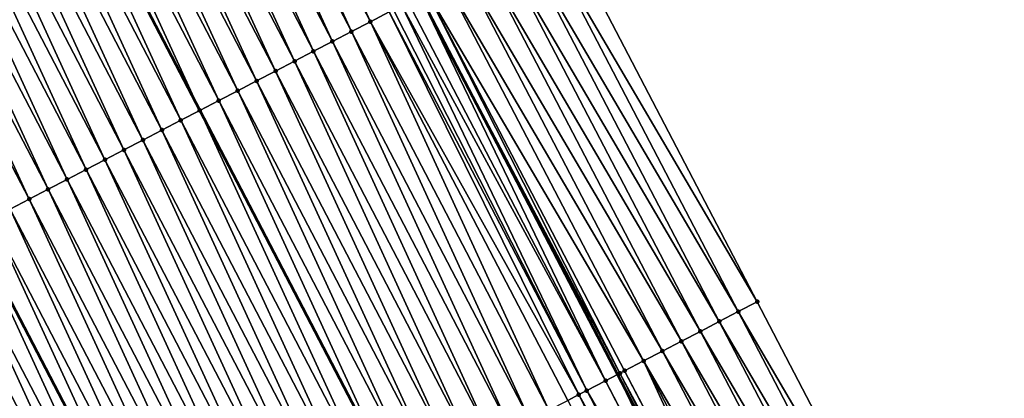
# Model space of a CAD drawing. Header units: feet. Extents: x 2007189 to 2022806, y 818621 to 837694.
# Tile 162 of 256: x 2012301 to 2012347, y 825078 to 825096. Entities that reach past the tile are written whole.
import ezdxf

# ---------------------------------------------------------------- set-up
doc = ezdxf.new("R2010")
doc.units = ezdxf.units.FT
doc.header["$MEASUREMENT"] = 0
for name, color, linetype, lineweight in [('EP_Travel Lane', 172, 'Continuous', 53), ('Road Shots', 141, 'Continuous', 100), ('Road X-Section', 40, 'Continuous', 13), ('STRIPING', 60, 'Continuous', 53)]:
    doc.layers.add(name, color=color, linetype=linetype, lineweight=lineweight)
doc.layers.add('I-77-MM17-21_SB-Surface-Border', color=7, linetype='Continuous')
doc.layers.add('I-77-MM17-21_SB-Surface-TIN', color=7, linetype='Continuous')

msp = doc.modelspace()

# ---------------------------------------------------------------- linework, layer by layer
at = {"layer": 'EP_Travel Lane'}
msp.add_polyline3d([(2012264.589693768, 825203.2806514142, 324.5751162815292), (2012273.826087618, 825185.542298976, 324.3751777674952), (2012283.062720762, 825167.8034869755, 324.2247119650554), (2012292.299349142, 825150.0646841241, 324.0732639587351), (2012301.535695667, 825132.3264225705, 323.8635405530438), (2012310.771898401, 825114.5884371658, 323.6241074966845), (2012320.008122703, 825096.850410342, 323.3891353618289), (2012329.244223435, 825079.1126208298, 323.1286014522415), (2012338.48025058, 825061.3749726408, 322.8528753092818), (2012347.71718984, 825043.639402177, 322.5611439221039), (2012356.955200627, 825025.9031750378, 322.2679562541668), (2012366.193239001, 825008.1668949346, 321.9791979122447), (2012375.431413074, 824990.4303542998, 321.7122245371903), (2012384.669787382, 824972.6934292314, 321.4774082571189)], dxfattribs=at)
at = {"layer": 'I-77-MM17-21_SB-Surface-Border', "color": 3, "linetype": 'Continuous', "lineweight": -3}
msp.add_polyline3d([(2012270.234014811, 825206.2226768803, 324.3197628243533), (2012279.470422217, 825188.4843049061, 324.1220730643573), (2012288.707036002, 825170.7455365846, 323.9670557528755), (2012298.830376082, 825153.4690633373, 323.7633677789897), (2012308.066757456, 825135.7307413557, 323.5602926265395), (2012317.303038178, 825117.9926126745, 323.3364323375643), (2012326.539248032, 825100.254620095, 323.0979271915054), (2012335.775415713, 825082.5167085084, 322.8506753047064), (2012345.011408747, 825064.7791323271, 322.5673515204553), (2012353.360929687, 825046.5825902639, 322.3233209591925), (2012362.598947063, 825028.8463509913, 322.0311572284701), (2012371.836994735, 825011.1100535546, 321.7438577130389), (2012381.075194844, 824993.373463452, 321.4810290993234), (2012390.313555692, 824975.6365647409, 321.2440197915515)], dxfattribs=at)
at = {"layer": 'I-77-MM17-21_SB-Surface-TIN', "color": 128, "linetype": 'Continuous', "lineweight": -3}
for points in [[(2012317.67094504, 825095.6336667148, 323.3696867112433), (2012309.321743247, 825113.8334132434, 323.617765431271), (2012308.434693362, 825113.371739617, 323.5995513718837)], [(2012317.67094504, 825095.6336667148, 323.3696867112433), (2012318.557989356, 825096.0953510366, 323.3867500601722), (2012309.321743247, 825113.8334132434, 323.617765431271)], [(2012316.783890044, 825095.1720029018, 323.3504158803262), (2012308.434693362, 825113.371739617, 323.5995513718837), (2012307.547637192, 825112.9100780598, 323.5800382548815)], [(2012316.783890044, 825095.1720029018, 323.3504158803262), (2012317.67094504, 825095.6336667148, 323.3696867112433), (2012308.434693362, 825113.371739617, 323.5995513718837)], [(2012315.896837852, 825094.7103337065, 323.3317243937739), (2012307.547637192, 825112.9100780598, 323.5800382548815), (2012306.660605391, 825112.4483697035, 323.5655622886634)], [(2012315.896837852, 825094.7103337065, 323.3317243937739), (2012316.783890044, 825095.1720029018, 323.3504158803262), (2012307.547637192, 825112.9100780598, 323.5800382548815)], [(2012315.009798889, 825094.2486391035, 323.3157676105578), (2012306.660605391, 825112.4483697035, 323.5655622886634), (2012305.773553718, 825111.9866995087, 323.5469788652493)], [(2012315.009798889, 825094.2486391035, 323.3157676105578), (2012315.896837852, 825094.7103337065, 323.3317243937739), (2012306.660605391, 825112.4483697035, 323.5655622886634)], [(2012314.122747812, 825093.7869677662, 323.2973066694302), (2012305.773553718, 825111.9866995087, 323.5469788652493), (2012304.886527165, 825111.5249810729, 323.533587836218)], [(2012314.122747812, 825093.7869677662, 323.2973066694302), (2012315.009798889, 825094.2486391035, 323.3157676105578), (2012305.773553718, 825111.9866995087, 323.5469788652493)], [(2012313.235710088, 825093.3252707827, 323.2816061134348), (2012304.886527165, 825111.5249810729, 323.533587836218), (2012303.999482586, 825111.0632972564, 323.516470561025)], [(2012313.235710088, 825093.3252707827, 323.2816061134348), (2012314.122747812, 825093.7869677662, 323.2973066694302), (2012304.886527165, 825111.5249810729, 323.533587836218)], [(2012312.348648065, 825092.8636204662, 323.2608826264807), (2012303.999482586, 825111.0632972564, 323.516470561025), (2012303.11242304, 825110.6016421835, 323.4962595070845)], [(2012312.348648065, 825092.8636204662, 323.2608826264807), (2012313.235710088, 825093.3252707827, 323.2816061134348), (2012303.999482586, 825111.0632972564, 323.516470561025)], [(2012311.46159901, 825092.4019452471, 323.2428394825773), (2012303.11242304, 825110.6016421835, 323.4962595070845), (2012302.225378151, 825110.1399589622, 323.4790781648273)], [(2012311.46159901, 825092.4019452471, 323.2428394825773), (2012312.348648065, 825092.8636204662, 323.2608826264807), (2012303.11242304, 825110.6016421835, 323.4962595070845)], [(2012310.574558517, 825091.9402535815, 323.2265665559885), (2012302.225378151, 825110.1399589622, 323.4790781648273), (2012301.338333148, 825109.6782759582, 323.4618734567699)], [(2012310.574558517, 825091.9402535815, 323.2265665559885), (2012311.46159901, 825092.4019452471, 323.2428394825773), (2012302.225378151, 825110.1399589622, 323.4790781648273)], [(2012301.338333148, 825109.6782759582, 323.4618734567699), (2012300.451270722, 825109.2166237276, 323.4412947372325), (2012309.68750026, 825091.4785933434, 323.2068491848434)], [(2012310.574558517, 825091.9402535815, 323.2265665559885), (2012301.338333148, 825109.6782759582, 323.4618734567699), (2012309.68750026, 825091.4785933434, 323.2068491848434)], [(2012308.800490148, 825091.0168460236, 323.1966283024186), (2012300.451270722, 825109.2166237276, 323.4412947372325), (2012299.564253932, 825108.7548892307, 323.4296941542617)], [(2012308.800490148, 825091.0168460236, 323.1966283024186), (2012309.68750026, 825091.4785933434, 323.2068491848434), (2012300.451270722, 825109.2166237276, 323.4412947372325)], [(2012307.91339938, 825090.5552509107, 323.1699630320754), (2012299.564253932, 825108.7548892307, 323.4296941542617), (2012298.677170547, 825108.2932799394, 323.4045554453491)], [(2012307.91339938, 825090.5552509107, 323.1699630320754), (2012308.800490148, 825091.0168460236, 323.1966283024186), (2012299.564253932, 825108.7548892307, 323.4296941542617)], [(2012307.026317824, 825090.0936381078, 323.1452017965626), (2012298.677170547, 825108.2932799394, 323.4045554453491), (2012297.790110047, 825107.8316266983, 323.3841472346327)], [(2012307.026317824, 825090.0936381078, 323.1452017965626), (2012307.91339938, 825090.5552509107, 323.1699630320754), (2012298.677170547, 825108.2932799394, 323.4045554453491)], [(2012306.139274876, 825089.6319511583, 323.1284212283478), (2012297.790110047, 825107.8316266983, 323.3841472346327), (2012296.903074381, 825107.3699257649, 323.3688723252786)], [(2012306.139274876, 825089.6319511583, 323.1284212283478), (2012307.026317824, 825090.0936381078, 323.1452017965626), (2012297.790110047, 825107.8316266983, 323.3841472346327)], [(2012305.252229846, 825089.170268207, 323.1112103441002), (2012296.903074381, 825107.3699257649, 323.3688723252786), (2012296.016024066, 825106.9082529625, 323.3505695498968)], [(2012305.252229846, 825089.170268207, 323.1112103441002), (2012306.139274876, 825089.6319511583, 323.1284212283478), (2012296.903074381, 825107.3699257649, 323.3688723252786)], [(2012304.365214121, 825088.7085289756, 323.1000571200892), (2012296.016024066, 825106.9082529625, 323.3505695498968), (2012295.129011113, 825106.4465084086, 323.3399897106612)], [(2012304.365214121, 825088.7085289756, 323.1000571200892), (2012305.252229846, 825089.170268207, 323.1112103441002), (2012296.016024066, 825106.9082529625, 323.3505695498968)], [(2012303.47817195, 825088.2468405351, 323.0834370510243), (2012295.129011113, 825106.4465084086, 323.3399897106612), (2012294.241975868, 825105.9848066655, 323.3248019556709)], [(2012303.47817195, 825088.2468405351, 323.0834370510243), (2012304.365214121, 825088.7085289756, 323.1000571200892), (2012295.129011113, 825106.4465084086, 323.3399897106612)], [(2012302.59112482, 825087.7851616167, 323.0657920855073), (2012294.241975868, 825105.9848066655, 323.3248019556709), (2012293.354925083, 825105.523134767, 323.3064019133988)], [(2012302.59112482, 825087.7851616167, 323.0657920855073), (2012303.47817195, 825088.2468405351, 323.0834370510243), (2012294.241975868, 825105.9848066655, 323.3248019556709)], [(2012301.704078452, 825087.3234812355, 323.0483045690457), (2012293.354925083, 825105.523134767, 323.3064019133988), (2012292.467891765, 825105.0614293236, 323.2916124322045)], [(2012301.704078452, 825087.3234812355, 323.0483045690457), (2012302.59112482, 825087.7851616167, 323.0657920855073), (2012293.354925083, 825105.523134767, 323.3064019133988)], [(2012300.817065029, 825086.8617375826, 323.0376272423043), (2012301.704078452, 825087.3234812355, 323.0483045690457), (2012292.467891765, 825105.0614293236, 323.2916124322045)], [(2012335.775415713, 825082.5167085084, 322.8506753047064), (2012326.539248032, 825100.254620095, 323.0979271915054), (2012325.652497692, 825099.7923711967, 323.1416314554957)], [(2012334.888654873, 825082.0544797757, 322.8922099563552), (2012325.652497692, 825099.7923711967, 323.1416314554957), (2012324.765747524, 825099.3301219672, 323.1853713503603)], [(2012334.888654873, 825082.0544797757, 322.8922099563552), (2012335.775415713, 825082.5167085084, 322.8506753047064), (2012325.652497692, 825099.7923711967, 323.1416314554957)], [(2012334.001908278, 825081.592223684, 322.9366893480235), (2012324.765747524, 825099.3301219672, 323.1853713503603), (2012323.878978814, 825098.8679083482, 323.225278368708)], [(2012334.001908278, 825081.592223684, 322.9366893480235), (2012334.888654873, 825082.0544797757, 322.8922099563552), (2012324.765747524, 825099.3301219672, 323.1853713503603)], [(2012333.115158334, 825081.1299740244, 322.9804764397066), (2012323.878978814, 825098.8679083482, 323.225278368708), (2012322.992225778, 825098.4056646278, 323.2684253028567)], [(2012333.115158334, 825081.1299740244, 322.9804764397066), (2012334.001908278, 825081.592223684, 322.9366893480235), (2012323.878978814, 825098.8679083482, 323.225278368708)], [(2012332.228386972, 825080.6677654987, 323.0198361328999), (2012322.992225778, 825098.4056646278, 323.2684253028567), (2012322.105438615, 825097.9434864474, 323.3045179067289)], [(2012332.228386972, 825080.6677654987, 323.0198361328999), (2012333.115158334, 825081.1299740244, 322.9804764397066), (2012322.992225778, 825098.4056646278, 323.2684253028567)], [(2012331.341598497, 825080.2055898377, 323.0556584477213), (2012322.105438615, 825097.9434864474, 323.3045179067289), (2012321.218670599, 825097.4812714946, 323.3445684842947)], [(2012331.341598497, 825080.2055898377, 323.0556584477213), (2012332.228386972, 825080.6677654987, 323.0198361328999), (2012322.105438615, 825097.9434864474, 323.3045179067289)], [(2012330.454810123, 825079.7434139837, 323.0915015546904), (2012321.218670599, 825097.4812714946, 323.3445684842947), (2012320.331924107, 825097.0190152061, 323.3890681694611)], [(2012330.454810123, 825079.7434139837, 323.0915015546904), (2012331.341598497, 825080.2055898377, 323.0556584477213), (2012321.218670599, 825097.4812714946, 323.3445684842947)], [(2012328.681038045, 825078.8194374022, 323.1228113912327), (2012320.008122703, 825096.850410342, 323.3891353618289), (2012319.444963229, 825096.5571706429, 323.3892522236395)], [(2012329.352843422, 825079.1691662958, 323.1297181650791), (2012320.331924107, 825097.0190152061, 323.3890681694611), (2012320.008122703, 825096.850410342, 323.3891353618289)], [(2012329.352843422, 825079.1691662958, 323.1297181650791), (2012320.008122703, 825096.850410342, 323.3891353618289), (2012329.244223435, 825079.1126208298, 323.1286014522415)], [(2012328.681038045, 825078.8194374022, 323.1228113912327), (2012329.244223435, 825079.1126208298, 323.1286014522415), (2012320.008122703, 825096.850410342, 323.3891353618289)], [(2012329.352843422, 825079.1691662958, 323.1297181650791), (2012329.568067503, 825079.2811502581, 323.1368026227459), (2012320.331924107, 825097.0190152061, 323.3890681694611)], [(2012329.568067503, 825079.2811502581, 323.1368026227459), (2012329.569634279, 825079.2819660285, 323.1368071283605), (2012320.331924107, 825097.0190152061, 323.3890681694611)], [(2012329.569634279, 825079.2819660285, 323.1368071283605), (2012330.454810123, 825079.7434139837, 323.0915015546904), (2012320.331924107, 825097.0190152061, 323.3890681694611)], [(2012327.794052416, 825078.3576403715, 323.1178802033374), (2012318.754065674, 825096.1974176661, 323.3893513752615), (2012318.557989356, 825096.0953510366, 323.3867500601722)], [(2012327.794052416, 825078.3576403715, 323.1178802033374), (2012319.144341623, 825096.4006039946, 323.3919912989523), (2012318.754065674, 825096.1974176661, 323.3893513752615)], [(2012328.681038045, 825078.8194374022, 323.1228113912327), (2012319.444963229, 825096.5571706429, 323.3892522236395), (2012319.144341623, 825096.4006039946, 323.3919912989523)], [(2012327.794052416, 825078.3576403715, 323.1178802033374), (2012328.681038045, 825078.8194374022, 323.1228113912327), (2012319.144341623, 825096.4006039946, 323.3919912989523)], [(2012327.424859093, 825078.1654251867, 323.1158015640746), (2012318.557989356, 825096.0953510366, 323.3867500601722), (2012317.67094504, 825095.6336667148, 323.3696867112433)], [(2012327.424859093, 825078.1654251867, 323.1158015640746), (2012327.794052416, 825078.3576403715, 323.1178802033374), (2012318.557989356, 825096.0953510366, 323.3867500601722)], [(2012326.019997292, 825077.4342073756, 323.0906817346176), (2012317.67094504, 825095.6336667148, 323.3696867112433), (2012316.783890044, 825095.1720029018, 323.3504158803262)], [(2012326.019997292, 825077.4342073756, 323.0906817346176), (2012326.907040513, 825077.8958938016, 323.1075177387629), (2012317.67094504, 825095.6336667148, 323.3696867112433)], [(2012326.907040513, 825077.8958938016, 323.1075177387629), (2012327.424859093, 825078.1654251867, 323.1158015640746), (2012317.67094504, 825095.6336667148, 323.3696867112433)], [(2012325.132974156, 825076.9724823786, 323.077997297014), (2012316.783890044, 825095.1720029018, 323.3504158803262), (2012315.896837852, 825094.7103337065, 323.3317243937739)], [(2012325.132974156, 825076.9724823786, 323.077997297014), (2012326.019997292, 825077.4342073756, 323.0906817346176), (2012316.783890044, 825095.1720029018, 323.3504158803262)], [(2012324.245931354, 825076.5107951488, 323.0612478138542), (2012315.896837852, 825094.7103337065, 323.3317243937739), (2012315.009798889, 825094.2486391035, 323.3157676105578)], [(2012324.245931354, 825076.5107951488, 323.0612478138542), (2012325.132974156, 825076.9724823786, 323.077997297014), (2012315.896837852, 825094.7103337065, 323.3317243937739)], [(2012323.358884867, 825076.0491149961, 323.0437366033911), (2012315.009798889, 825094.2486391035, 323.3157676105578), (2012314.122747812, 825093.7869677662, 323.2973066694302)], [(2012323.358884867, 825076.0491149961, 323.0437366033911), (2012324.245931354, 825076.5107951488, 323.0612478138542), (2012315.009798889, 825094.2486391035, 323.3157676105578)], [(2012322.471841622, 825075.5874286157, 323.0268956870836), (2012314.122747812, 825093.7869677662, 323.2973066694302), (2012313.235710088, 825093.3252707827, 323.2816061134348)], [(2012322.471841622, 825075.5874286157, 323.0268956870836), (2012323.358884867, 825076.0491149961, 323.0437366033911), (2012314.122747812, 825093.7869677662, 323.2973066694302)], [(2012321.584786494, 825075.1257650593, 323.0075981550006), (2012313.235710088, 825093.3252707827, 323.2816061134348), (2012312.348648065, 825092.8636204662, 323.2608826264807)], [(2012321.584786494, 825075.1257650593, 323.0075981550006), (2012322.471841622, 825075.5874286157, 323.0268956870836), (2012313.235710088, 825093.3252707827, 323.2816061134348)], [(2012320.697738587, 825074.6640876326, 322.9897935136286), (2012312.348648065, 825092.8636204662, 323.2608826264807), (2012311.46159901, 825092.4019452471, 323.2428394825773)], [(2012320.697738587, 825074.6640876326, 322.9897935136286), (2012321.584786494, 825075.1257650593, 323.0075981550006), (2012312.348648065, 825092.8636204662, 323.2608826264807)], [(2012319.810706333, 825074.2023801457, 322.9752243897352), (2012311.46159901, 825092.4019452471, 323.2428394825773), (2012310.574558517, 825091.9402535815, 323.2265665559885)], [(2012319.810706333, 825074.2023801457, 322.9752243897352), (2012320.697738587, 825074.6640876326, 322.9897935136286), (2012311.46159901, 825092.4019452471, 323.2428394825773)], [(2012310.574558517, 825091.9402535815, 323.2265665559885), (2012309.68750026, 825091.4785933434, 323.2068491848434), (2012318.923652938, 825073.7407105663, 322.9565132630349)], [(2012319.810706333, 825074.2023801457, 322.9752243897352), (2012310.574558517, 825091.9402535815, 323.2265665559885), (2012318.923652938, 825073.7407105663, 322.9565132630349)], [(2012318.036643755, 825073.2789614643, 322.9464851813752), (2012309.68750026, 825091.4785933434, 323.2068491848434), (2012308.800490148, 825091.0168460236, 323.1966283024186)], [(2012318.036643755, 825073.2789614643, 322.9464851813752), (2012318.923652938, 825073.7407105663, 322.9565132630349), (2012309.68750026, 825091.4785933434, 323.2068491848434)], [(2012317.14956201, 825072.8173490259, 322.9216856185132), (2012308.800490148, 825091.0168460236, 323.1966283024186), (2012307.91339938, 825090.5552509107, 323.1699630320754)], [(2012317.14956201, 825072.8173490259, 322.9216856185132), (2012318.036643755, 825073.2789614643, 322.9464851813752), (2012308.800490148, 825091.0168460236, 323.1966283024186)], [(2012316.262502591, 825072.3556937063, 322.9015014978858), (2012307.91339938, 825090.5552509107, 323.1699630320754), (2012307.026317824, 825090.0936381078, 323.1452017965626)], [(2012316.262502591, 825072.3556937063, 322.9015014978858), (2012317.14956201, 825072.8173490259, 322.9216856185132), (2012307.91339938, 825090.5552509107, 323.1699630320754)], [(2012315.375456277, 825071.8940132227, 322.8840258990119), (2012307.026317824, 825090.0936381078, 323.1452017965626), (2012306.139274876, 825089.6319511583, 323.1284212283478)], [(2012315.375456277, 825071.8940132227, 322.8840258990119), (2012316.262502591, 825072.3556937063, 322.9015014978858), (2012307.026317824, 825090.0936381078, 323.1452017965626)], [(2012314.48842487, 825071.4323041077, 322.8696319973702), (2012306.139274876, 825089.6319511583, 323.1284212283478), (2012305.252229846, 825089.170268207, 323.1112103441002)], [(2012314.48842487, 825071.4323041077, 322.8696319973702), (2012315.375456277, 825071.8940132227, 322.8840258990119), (2012306.139274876, 825089.6319511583, 323.1284212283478)], [(2012313.601416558, 825070.970550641, 322.8600118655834), (2012305.252229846, 825089.170268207, 323.1112103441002), (2012304.365214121, 825088.7085289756, 323.1000571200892)], [(2012313.601416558, 825070.970550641, 322.8600118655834), (2012314.48842487, 825071.4323041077, 322.8696319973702), (2012305.252229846, 825089.170268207, 323.1112103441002)], [(2012312.714374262, 825070.5088624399, 322.8433669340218), (2012304.365214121, 825088.7085289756, 323.1000571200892), (2012303.47817195, 825088.2468405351, 323.0834370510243)], [(2012312.714374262, 825070.5088624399, 322.8433669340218), (2012313.601416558, 825070.970550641, 322.8600118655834), (2012304.365214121, 825088.7085289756, 323.1000571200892)], [(2012311.827327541, 825070.0471827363, 322.8258073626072), (2012303.47817195, 825088.2468405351, 323.0834370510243), (2012302.59112482, 825087.7851616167, 323.0657920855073)], [(2012311.827327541, 825070.0471827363, 322.8258073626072), (2012312.714374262, 825070.5088624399, 322.8433669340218), (2012303.47817195, 825088.2468405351, 323.0834370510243)], [(2012310.940297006, 825069.5854719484, 322.811593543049), (2012302.59112482, 825087.7851616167, 323.0657920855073), (2012301.704078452, 825087.3234812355, 323.0483045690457)], [(2012310.940297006, 825069.5854719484, 322.811593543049), (2012311.827327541, 825070.0471827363, 322.8258073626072), (2012302.59112482, 825087.7851616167, 323.0657920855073)], [(2012310.053295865, 825069.123704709, 322.8034558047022), (2012301.704078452, 825087.3234812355, 323.0483045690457), (2012300.817065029, 825086.8617375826, 323.0376272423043)], [(2012310.053295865, 825069.123704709, 322.8034558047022), (2012310.940297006, 825069.5854719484, 322.811593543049), (2012301.704078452, 825087.3234812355, 323.0483045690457)], [(2012309.16628844, 825068.6619495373, 322.794019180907), (2012300.817065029, 825086.8617375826, 323.0376272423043), (2012299.93002689, 825086.4000413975, 323.0218407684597)], [(2012309.16628844, 825068.6619495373, 322.794019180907), (2012310.053295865, 825069.123704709, 322.8034558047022), (2012300.817065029, 825086.8617375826, 323.0376272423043)], [(2012299.93002689, 825086.4000413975, 323.0218407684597), (2012299.056976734, 825085.9457880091, 322.9925717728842), (2012308.293246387, 825068.2076872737, 322.7658598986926)], [(2012309.16628844, 825068.6619495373, 322.794019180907), (2012299.93002689, 825086.4000413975, 323.0218407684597), (2012308.293246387, 825068.2076872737, 322.7658598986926)], [(2012307.392129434, 825067.7387160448, 322.7453473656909), (2012299.042921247, 825085.9384748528, 322.9921005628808), (2012298.155874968, 825085.4767943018, 322.9746313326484)], [(2012308.279188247, 825068.200372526, 322.7654064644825), (2012299.056976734, 825085.9457880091, 322.9925717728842), (2012299.042921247, 825085.9384748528, 322.9921005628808)], [(2012307.392129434, 825067.7387160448, 322.7453473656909), (2012308.279188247, 825068.200372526, 322.7654064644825), (2012299.042921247, 825085.9384748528, 322.9921005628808)], [(2012308.279188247, 825068.200372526, 322.7654064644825), (2012308.293246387, 825068.2076872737, 322.7658598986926), (2012299.056976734, 825085.9457880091, 322.9925717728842)], [(2012306.505005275, 825067.2771850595, 322.7117806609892), (2012298.155874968, 825085.4767943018, 322.9746313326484), (2012297.268785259, 825085.0151971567, 322.948184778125)], [(2012306.505005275, 825067.2771850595, 322.7117806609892), (2012307.392129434, 825067.7387160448, 322.7453473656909), (2012298.155874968, 825085.4767943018, 322.9746313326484)], [(2012305.617969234, 825066.8154848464, 322.6964286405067), (2012297.268785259, 825085.0151971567, 322.948184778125), (2012296.381731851, 825084.5535302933, 322.929242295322)], [(2012305.617969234, 825066.8154848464, 322.6964286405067), (2012306.505005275, 825067.2771850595, 322.7117806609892), (2012297.268785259, 825085.0151971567, 322.948184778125)], [(2012304.730941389, 825066.3537688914, 322.6827709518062), (2012296.381731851, 825084.5535302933, 322.929242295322), (2012295.494695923, 825084.091829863, 322.9139127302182)], [(2012304.730941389, 825066.3537688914, 322.6827709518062), (2012305.617969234, 825066.8154848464, 322.6964286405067), (2012296.381731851, 825084.5535302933, 322.929242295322)], [(2012303.843896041, 825065.8920865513, 322.6654951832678), (2012295.494695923, 825084.091829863, 322.9139127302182), (2012294.607652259, 825083.6301442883, 322.8969842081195)], [(2012303.843896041, 825065.8920865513, 322.6654951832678), (2012304.730941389, 825066.3537688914, 322.6827709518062), (2012295.494695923, 825084.091829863, 322.9139127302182)], [(2012302.956867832, 825065.4303712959, 322.6517621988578), (2012294.607652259, 825083.6301442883, 322.8969842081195), (2012293.720628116, 825083.1684212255, 322.8840907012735)], [(2012302.956867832, 825065.4303712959, 322.6517621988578), (2012303.843896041, 825065.8920865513, 322.6654951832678), (2012294.607652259, 825083.6301442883, 322.8969842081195)], [(2012302.069831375, 825064.9686718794, 322.6363244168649), (2012293.720628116, 825083.1684212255, 322.8840907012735), (2012292.833611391, 825082.7066839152, 322.8727306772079)], [(2012302.069831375, 825064.9686718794, 322.6363244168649), (2012302.956867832, 825065.4303712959, 322.6517621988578), (2012293.720628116, 825083.1684212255, 322.8840907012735)], [(2012301.182809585, 825064.5069442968, 322.6239182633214), (2012302.069831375, 825064.9686718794, 322.6363244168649), (2012292.833611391, 825082.7066839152, 322.8727306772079)], [(2012345.011408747, 825064.7791323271, 322.5673515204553), (2012335.775415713, 825082.5167085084, 322.8506753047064), (2012334.888654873, 825082.0544797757, 322.8922099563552)], [(2012344.12465039, 825064.3168988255, 322.6093989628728), (2012334.888654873, 825082.0544797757, 322.8922099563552), (2012334.001908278, 825081.592223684, 322.9366893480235)], [(2012344.12465039, 825064.3168988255, 322.6093989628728), (2012345.011408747, 825064.7791323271, 322.5673515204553), (2012334.888654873, 825082.0544797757, 322.8922099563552)], [(2012343.23789772, 825063.8546544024, 322.6526219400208), (2012334.001908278, 825081.592223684, 322.9366893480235), (2012333.115158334, 825081.1299740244, 322.9804764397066)], [(2012343.23789772, 825063.8546544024, 322.6526219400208), (2012344.12465039, 825064.3168988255, 322.6093989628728), (2012334.001908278, 825081.592223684, 322.9366893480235)], [(2012342.351149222, 825063.3924019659, 322.6967074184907), (2012333.115158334, 825081.1299740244, 322.9804764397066), (2012332.228386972, 825080.6677654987, 323.0198361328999)], [(2012342.351149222, 825063.3924019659, 322.6967074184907), (2012343.23789772, 825063.8546544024, 322.6526219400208), (2012333.115158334, 825081.1299740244, 322.9804764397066)], [(2012341.464399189, 825062.930152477, 322.7404756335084), (2012332.228386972, 825080.6677654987, 323.0198361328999), (2012331.341598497, 825080.2055898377, 323.0556584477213)], [(2012341.464399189, 825062.930152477, 322.7404756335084), (2012342.351149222, 825063.3924019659, 322.6967074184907), (2012332.228386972, 825080.6677654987, 323.0198361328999)], [(2012340.577616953, 825062.4679648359, 322.7775869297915), (2012331.341598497, 825080.2055898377, 323.0556584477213), (2012330.454810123, 825079.7434139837, 323.0915015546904)], [(2012340.577616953, 825062.4679648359, 322.7775869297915), (2012341.464399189, 825062.930152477, 322.7404756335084), (2012331.341598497, 825080.2055898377, 323.0556584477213)], [(2012338.84728794, 825061.5660621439, 322.855213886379), (2012330.454810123, 825079.7434139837, 323.0915015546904), (2012329.569634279, 825079.2819660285, 323.1368071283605)], [(2012338.84728794, 825061.5660621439, 322.855213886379), (2012339.690828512, 825062.0057891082, 322.8134159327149), (2012330.454810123, 825079.7434139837, 323.0915015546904)], [(2012339.690828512, 825062.0057891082, 322.8134159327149), (2012340.577616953, 825062.4679648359, 322.7775869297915), (2012330.454810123, 825079.7434139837, 323.0915015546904)], [(2012337.91707706, 825061.0817729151, 322.8489883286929), (2012329.244223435, 825079.1126208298, 323.1286014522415), (2012328.681038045, 825078.8194374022, 323.1228113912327)], [(2012329.352843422, 825079.1691662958, 323.1297181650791), (2012329.244223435, 825079.1126208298, 323.1286014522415), (2012338.48025058, 825061.3749726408, 322.8528753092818)], [(2012337.91707706, 825061.0817729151, 322.8489883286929), (2012338.48025058, 825061.3749726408, 322.8528753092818), (2012329.244223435, 825079.1126208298, 323.1286014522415)], [(2012338.804068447, 825061.5435588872, 322.8551102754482), (2012329.568067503, 825079.2811502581, 323.1368026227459), (2012329.352843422, 825079.1691662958, 323.1297181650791)], [(2012338.804068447, 825061.5435588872, 322.8551102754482), (2012329.352843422, 825079.1691662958, 323.1297181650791), (2012338.48025058, 825061.3749726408, 322.8528753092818)], [(2012338.804068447, 825061.5435588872, 322.8551102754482), (2012329.569634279, 825079.2819660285, 323.1368071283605), (2012329.568067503, 825079.2811502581, 323.1368026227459)], [(2012338.804068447, 825061.5435588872, 322.8551102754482), (2012338.84728794, 825061.5660621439, 322.855213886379), (2012329.569634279, 825079.2819660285, 323.1368071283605)], [(2012337.846762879, 825061.0451652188, 322.8485611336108), (2012328.681038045, 825078.8194374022, 323.1228113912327), (2012327.794052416, 825078.3576403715, 323.1178802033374)], [(2012337.846762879, 825061.0451652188, 322.8485611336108), (2012337.91707706, 825061.0817729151, 322.8489883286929), (2012328.681038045, 825078.8194374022, 323.1228113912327)], [(2012337.030057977, 825060.6200401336, 322.8371412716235), (2012327.794052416, 825078.3576403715, 323.1178802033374), (2012327.424859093, 825078.1654251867, 323.1158015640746)], [(2012337.030057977, 825060.6200401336, 322.8371412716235), (2012337.846762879, 825061.0451652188, 322.8485611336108), (2012327.794052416, 825078.3576403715, 323.1178802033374)], [(2012336.143012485, 825060.1583580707, 322.8198351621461), (2012327.424859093, 825078.1654251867, 323.1158015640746), (2012326.907040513, 825077.8958938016, 323.1075177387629)], [(2012336.143012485, 825060.1583580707, 322.8198351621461), (2012337.030057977, 825060.6200401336, 322.8371412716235), (2012327.424859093, 825078.1654251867, 323.1158015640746)]]:
    msp.add_3dface(points, dxfattribs=at)
at = {"layer": 'Road Shots', "lineweight": 100}
for p in [(2012317.67094504, 825095.6336667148, 323.3696867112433), (2012316.783890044, 825095.1720029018, 323.3504158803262), (2012315.896837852, 825094.7103337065, 323.3317243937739), (2012315.009798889, 825094.2486391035, 323.3157676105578), (2012314.122747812, 825093.7869677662, 323.2973066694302), (2012313.235710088, 825093.3252707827, 323.2816061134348), (2012312.348648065, 825092.8636204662, 323.2608826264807), (2012311.46159901, 825092.4019452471, 323.2428394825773), (2012310.574558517, 825091.9402535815, 323.2265665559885), (2012309.687501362, 825091.4785939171, 323.2068491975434), (2012308.800490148, 825091.0168460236, 323.1966283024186), (2012307.91339938, 825090.5552509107, 323.1699630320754), (2012307.026317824, 825090.0936381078, 323.1452017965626), (2012306.139274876, 825089.6319511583, 323.1284212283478), (2012305.252229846, 825089.170268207, 323.1112103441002), (2012304.365214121, 825088.7085289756, 323.1000571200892), (2012303.47817195, 825088.2468405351, 323.0834370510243), (2012302.59112482, 825087.7851616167, 323.0657920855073), (2012301.704078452, 825087.3234812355, 323.0483045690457), (2012335.775415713, 825082.5167085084, 322.8506753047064), (2012334.888654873, 825082.0544797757, 322.8922099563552), (2012334.001908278, 825081.592223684, 322.9366893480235), (2012333.115158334, 825081.1299740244, 322.9804764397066), (2012332.228386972, 825080.6677654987, 323.0198361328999), (2012331.341598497, 825080.2055898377, 323.0556584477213), (2012330.454810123, 825079.7434139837, 323.0915015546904), (2012329.352843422, 825079.1691662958, 323.1297181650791), (2012329.568067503, 825079.2811502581, 323.1368026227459), (2012329.569634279, 825079.2819660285, 323.1368071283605), (2012328.681038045, 825078.8194374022, 323.1228113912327), (2012327.794052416, 825078.3576403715, 323.1178802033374), (2012327.424859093, 825078.1654251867, 323.1158015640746)]:
    msp.add_point(p, dxfattribs=at)
at = {"layer": 'Road X-Section', "extrusion": (-0.4618175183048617, 0.886913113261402, 0.01047422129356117), "elevation": -197532.0285974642, "flags": 128}
msp.add_lwpolyline([(-2165923.36200385, 2392.223335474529), (-2165922.36200385, 2392.267042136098), (-2165921.36200385, 2392.310784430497), (-2165920.36200385, 2392.350693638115), (-2165919.36200385, 2392.393842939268), (-2165918.36200385, 2392.429937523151), (-2165917.36200385, 2392.469990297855), (-2165916.36200385, 2392.514492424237), (-2165915.36200385, 2392.514676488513), (-2165915.023054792, 2392.517415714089), (-2165914.583054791, 2392.514775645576), (-2165914.36200385, 2392.51217418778), (-2165913.36200385, 2392.49510990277), (-2165912.36200385, 2392.475838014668), (-2165911.36200385, 2392.45714550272), (-2165910.36200385, 2392.441187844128), (-2165909.36200385, 2392.422725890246), (-2165908.36200385, 2392.407024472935), (-2165907.36200385, 2392.386299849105), (-2165906.36200385, 2392.368255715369), (-2165905.36200385, 2392.35198189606), (-2165904.36200385, 2392.33226345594), (-2165903.36200385, 2392.322042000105), (-2165902.36200385, 2392.295375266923), (-2165901.36200385, 2392.270612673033), (-2165900.36200385, 2392.253831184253), (-2165899.36200385, 2392.236619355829), (-2165898.36200385, 2392.225465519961), (-2165897.36200385, 2392.208844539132), (-2165896.36200385, 2392.191198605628), (-2165895.36200385, 2392.173710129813), (-2165894.36200385, 2392.163032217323), (-2165893.36200385, 2392.147244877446), (-2165892.36200385, 2392.117503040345), (-2165891.36200385, 2392.100032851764), (-2165890.36200385, 2392.073584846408), (-2165889.36200385, 2392.054641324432), (-2165888.36200385, 2392.039310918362), (-2165887.36200385, 2392.02238146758), (-2165886.36200385, 2392.009487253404), (-2165885.36200385, 2391.998126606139), (-2165884.36200385, 2391.982725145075), (-2165883.362003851, 2391.963935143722), (-2165882.36200385, 2391.948237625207), (-2165881.36200385, 2391.935563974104), (-2165880.36200385, 2391.92007953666), (-2165879.362003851, 2391.893359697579), (-2165878.651816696, 2391.883831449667), (-2165878.36200385, 2391.871952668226), (-2165877.36200385, 2391.819345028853), (-2165876.36200385, 2391.790677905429), (-2165875.36200385, 2391.761710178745)], dxfattribs=at)
at = {"layer": 'Road X-Section', "extrusion": (-0.461817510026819, 0.8869131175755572, 0.01047422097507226), "elevation": -197552.0083800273, "flags": 128}
msp.add_lwpolyline([(-2165923.363848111, 2392.185291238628), (-2165922.363848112, 2392.226828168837), (-2165921.363848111, 2392.271310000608), (-2165920.363848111, 2392.315099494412), (-2165919.363848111, 2392.354461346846), (-2165918.363848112, 2392.39028562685), (-2165917.363848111, 2392.426130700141), (-2165916.365614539, 2392.471438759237), (-2165916.363848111, 2392.471434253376), (-2165916.121233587, 2392.464349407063), (-2165915.363848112, 2392.457442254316), (-2165914.363848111, 2392.452510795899), (-2165913.947614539, 2392.450432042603), (-2165913.363848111, 2392.44214776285), (-2165912.363848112, 2392.425310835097), (-2165911.363848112, 2392.412625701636), (-2165910.363848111, 2392.39587529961), (-2165909.363848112, 2392.378363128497), (-2165908.363848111, 2392.361521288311), (-2165907.363848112, 2392.342222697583), (-2165906.363848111, 2392.324417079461), (-2165905.363848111, 2392.309847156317), (-2165904.363848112, 2392.291135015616), (-2165903.363848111, 2392.281106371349), (-2165902.363848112, 2392.256305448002), (-2165901.363848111, 2392.236120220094), (-2165900.363848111, 2392.218643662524), (-2165899.363848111, 2392.204248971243), (-2165898.363848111, 2392.194628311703), (-2165897.363848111, 2392.177982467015), (-2165896.363848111, 2392.160421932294), (-2165895.363848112, 2392.14620733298), (-2165894.363848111, 2392.138069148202), (-2165893.363848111, 2392.128632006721), (-2165892.363848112, 2392.100017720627), (-2165891.363848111, 2392.079957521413), (-2165890.363848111, 2392.046388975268), (-2165889.363848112, 2392.031036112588), (-2165888.363848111, 2392.017377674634), (-2165887.363848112, 2392.000100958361), (-2165886.363848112, 2391.986367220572), (-2165885.363848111, 2391.970928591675), (-2165884.363848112, 2391.958521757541), (-2165883.363848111, 2391.942275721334), (-2165882.363848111, 2391.923918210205), (-2165881.363848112, 2391.908890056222), (-2165880.363848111, 2391.891945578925), (-2165879.363848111, 2391.860063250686), (-2165878.363848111, 2391.841021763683), (-2165877.363848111, 2391.798958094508), (-2165876.363848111, 2391.765156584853), (-2165875.363848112, 2391.734596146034)], dxfattribs=at)
at = {"layer": 'STRIPING'}
for points in [[(2012245.032499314, 825215.6474835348, 324.5597832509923), (2012254.269056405, 825197.9088240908, 324.3930464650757), (2012263.505458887, 825180.1704615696, 324.1943482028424), (2012272.742074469, 825162.4316897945, 324.0397007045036), (2012281.97865447, 825144.6929863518, 323.8776987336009), (2012291.215009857, 825126.9547142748, 323.6692651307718), (2012300.451270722, 825109.2166237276, 323.4412947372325), (2012309.68750026, 825091.4785933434, 323.2068491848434), (2012318.923652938, 825073.7407105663, 322.9565132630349), (2012328.159683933, 825056.0030614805, 322.6810270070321), (2012337.397085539, 825038.2665980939, 322.398082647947), (2012346.635201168, 825020.5301701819, 322.1216946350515), (2012355.873383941, 825002.7936133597, 321.8560872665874), (2012365.111524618, 824985.0571373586, 321.5837204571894), (2012374.349740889, 824967.3205162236, 321.3234921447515)], [(2012234.401996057, 825210.1145924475, 324.3536701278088), (2012243.638575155, 825192.375897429, 324.1909065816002), (2012252.874946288, 825174.6376018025, 323.985167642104), (2012262.111568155, 825156.8988246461, 323.8312517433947), (2012271.348075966, 825139.1602665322, 323.6537575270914), (2012280.584469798, 825121.4219273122, 323.452712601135), (2012289.820772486, 825103.6837631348, 323.2328174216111), (2012299.056976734, 825085.9457880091, 322.9925717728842), (2012308.293246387, 825068.2076872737, 322.7658598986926), (2012317.529311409, 825050.4699795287, 322.4968349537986), (2012326.767236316, 825032.7325060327, 322.2321031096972), (2012336.00544564, 825014.9958987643, 321.9707239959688), (2012345.243638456, 824997.2593231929, 321.706694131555), (2012354.481796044, 824979.5228152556, 321.4370103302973), (2012363.719970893, 824961.786274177, 321.1700927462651)]]:
    msp.add_polyline3d(points, dxfattribs=at)

doc.saveas('drawing.dxf')
